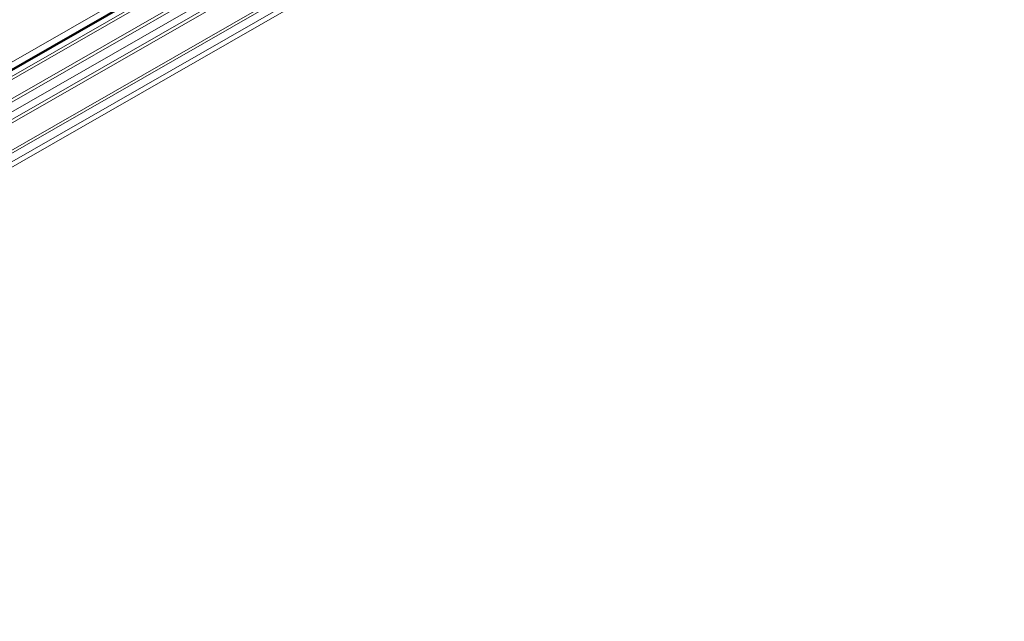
# Model space of a CAD drawing. Header units: centimetres. Extents: x -24.5 to 49.7, y -16.6 to 18.4.
# Tile 113 of 248: x -10.5 to -5.4, y -13 to -9.8. Entities that reach past the tile are written whole.
import ezdxf

# ---------------------------------------------------------------- set-up
doc = ezdxf.new("R2010")
doc.units = ezdxf.units.CM
doc.header["$MEASUREMENT"] = 0
doc.layers.add('layer 1', color=7, linetype='Continuous')

msp = doc.modelspace()

# ---------------------------------------------------------------- linework, layer by layer
at = {"layer": 'layer 1', "color": 1, "lineweight": 0}
msp.add_open_spline([(24.98821, 18.39808), (24.98821, 18.39808), (24.98821, -16.60193), (24.98821, -16.60193), (24.98821, -16.60193), (-24.51772, -16.60193), (-24.51772, -16.60193), (-24.51772, -16.60193), (-24.51772, 18.39808), (-24.51772, 18.39808), (-24.51772, 18.39808), (24.98821, 18.39808), (24.98821, 18.39808)], degree=3, knots=[0, 0, 0, 0, 0.25, 0.25, 0.25, 0.5, 0.5, 0.5, 0.75, 0.75, 0.75, 1, 1, 1, 1], dxfattribs=at)
at = {"layer": 'layer 1', "color": 5, "lineweight": 0}
msp.add_open_spline([(-23.26688, 17.18067), (-23.26688, 17.18067), (-23.26688, -15.60944), (-23.26688, -15.60944), (-23.26688, -15.60944), (23.98644, -15.60944), (23.98644, -15.60944)], degree=3, knots=[0, 0, 0, 0, 0.5, 0.5, 0.5, 1, 1, 1, 1], dxfattribs=at)
at = {"layer": 'layer 1', "lineweight": 9}
for points in [[(-15.1136, -11.88825), (-15.1136, -11.88825), (-7.7056, -7.63919), (-7.7056, -7.63919)], [(-7.69027, -7.64798), (-7.69027, -7.64798), (-15.09828, -11.89705), (-15.09828, -11.89705)], [(-15.01708, -11.94361), (-15.01708, -11.94361), (-7.61107, -7.6957), (-7.61107, -7.6957)], [(-7.57273, -7.75186), (-7.57273, -7.75186), (-14.96955, -11.9945), (-14.96955, -11.9945)], [(-14.93426, -12.08187), (-14.93426, -12.08187), (-7.53905, -7.84015), (-7.53905, -7.84015)], [(-14.9151, -12.1313), (-14.9151, -12.1313), (-7.52411, -7.89201), (-7.52411, -7.89201)], [(-14.88686, -12.20355), (-14.88686, -12.20355), (-7.54291, -7.99124), (-7.54291, -7.99124)], [(-7.53917, -8.00091), (-7.53917, -8.00091), (-14.88585, -12.2148), (-14.88585, -12.2148)], [(-14.88518, -12.22255), (-14.88518, -12.22255), (-7.53658, -8.00757), (-7.53658, -8.00757)], [(-14.88501, -12.22285), (-14.88501, -12.22285), (-7.53646, -8.0079), (-7.53646, -8.0079)], [(-14.81265, -12.49002), (-14.81265, -12.49002), (-7.43858, -8.26043), (-7.43858, -8.26043)], [(-14.88093, -12.56483), (-14.88093, -12.56483), (-7.42727, -8.28959), (-7.42727, -8.28959)], [(-7.42702, -8.29024), (-7.42702, -8.29024), (-14.88068, -12.56548), (-14.88068, -12.56548)], [(-14.87955, -12.56837), (-14.87955, -12.56837), (-7.4259, -8.29313), (-7.4259, -8.29313)], [(-7.42438, -8.29707), (-7.42438, -8.29707), (-14.87803, -12.5723), (-14.87803, -12.5723)], [(-14.86912, -12.59635), (-14.86912, -12.59635), (-7.41513, -8.32092), (-7.41513, -8.32092)], [(-7.40988, -8.33449), (-7.40988, -8.33449), (-14.86196, -12.60882), (-14.86196, -12.60882)], [(-14.75264, -12.64545), (-14.75264, -12.64545), (-7.37265, -8.41245), (-7.37265, -8.41245)], [(-14.73894, -12.65609), (-14.73894, -12.65609), (-7.3474, -8.41648), (-7.3474, -8.41648)], [(-7.30843, -8.44359), (-7.30843, -8.44359), (-14.70852, -12.68811), (-14.70852, -12.68811)], [(-14.69375, -12.71923), (-14.69375, -12.71923), (-7.29321, -8.47444), (-7.29321, -8.47444)], [(-7.28802, -8.48968), (-7.28802, -8.48968), (-14.69044, -12.73553), (-14.69044, -12.73553)], [(-14.68973, -12.87593), (-14.68973, -12.87593), (-7.28114, -8.62654), (-7.28114, -8.62654)], [(-7.28114, -8.64338), (-7.28114, -8.64338), (-14.68973, -12.89277), (-14.68973, -12.89277)], [(-14.68973, -12.93732), (-14.68973, -12.93732), (-7.29074, -8.69342), (-7.29074, -8.69342)], [(-14.68973, -12.96455), (-14.68973, -12.96455), (-7.30529, -8.72901), (-7.30529, -8.72901)]]:
    msp.add_open_spline(points, degree=3, dxfattribs=at)

doc.saveas('drawing.dxf')
